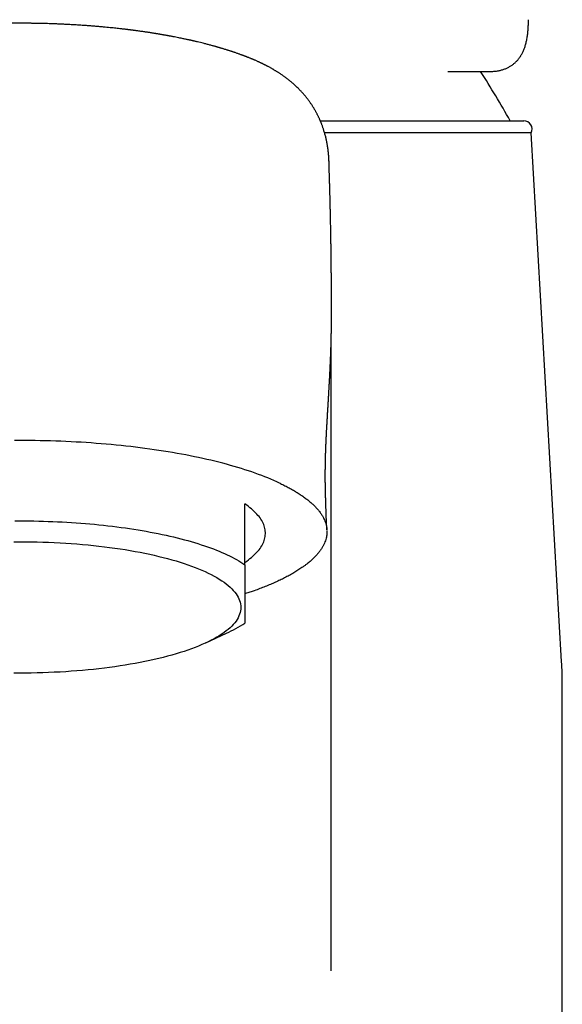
# Model space of a CAD drawing. Header units: millimetres. Extents: x 8 to 853, y 12 to 752.
# Tile 8 of 27: x 396 to 423, y 659 to 707. Entities that reach past the tile are written whole.
import ezdxf

# ---------------------------------------------------------------- set-up
doc = ezdxf.new("R2010")
doc.units = ezdxf.units.MM

msp = doc.modelspace()

# ---------------------------------------------------------------- linework, layer by layer
at = {"color": 7, "linetype": 'Continuous', "lineweight": 30}
for p, q in [((416.968, 704.835), (419.011, 704.835)), ((410.736, 702.426), (420.677, 702.426)), ((421.031, 701.839), (410.945, 701.839)), ((422.522, 676.001), (421.031, 701.839)), ((411.273, 693.482), (411.273, 693.418)), ((411.27, 660.883), (411.27, 691.803)), ((408.786, 684.698), (408.743, 684.718)), ((407.055, 680.728), (407.055, 683.695)), ((408.055, 682.269), (408.055, 682.339)), ((405.148, 676.908), (406.159, 677.377)), ((422.555, 629.626), (422.555, 674.849))]:
    msp.add_line(p, q, dxfattribs=at)
at = {"color": 7, "linetype": 'Continuous', "lineweight": 30, "flags": 128}
for points in [[(411.281, 692.96), (411.281, 693.02), (411.281, 693.176), (411.281, 693.336), (411.281, 693.482)], [(408.743, 684.718), (408.607, 684.781), (408.467, 684.844), (408.324, 684.905), (408.177, 684.966), (408.027, 685.026), (407.874, 685.086), (407.717, 685.144), (407.557, 685.202), (407.393, 685.259), (407.227, 685.316), (407.057, 685.371), (406.884, 685.426), (406.708, 685.479), (406.529, 685.532), (406.347, 685.584), (406.162, 685.635), (405.975, 685.685), (405.784, 685.734), (405.591, 685.782), (405.395, 685.829), (405.196, 685.876), (404.995, 685.921), (404.792, 685.965), (404.586, 686.008), (404.377, 686.05), (404.166, 686.091), (403.953, 686.131), (403.738, 686.17), (403.52, 686.208), (403.3, 686.245), (403.079, 686.28), (402.855, 686.315), (402.629, 686.348), (402.402, 686.381), (402.173, 686.412), (401.942, 686.442), (401.709, 686.471), (401.475, 686.498), (401.239, 686.525), (401.002, 686.55), (400.763, 686.574), (400.523, 686.597), (400.282, 686.619), (400.039, 686.639), (399.796, 686.659), (399.551, 686.677), (399.306, 686.694), (399.059, 686.709), (398.812, 686.724), (398.564, 686.737), (398.315, 686.749), (398.065, 686.759), (397.815, 686.769), (397.565, 686.777), (397.314, 686.784), (397.062, 686.79), (396.811, 686.794), (396.559, 686.797), (396.307, 686.799), (396.055, 686.8), (395.803, 686.799)], [(407.055, 680.842), (407.141, 680.902), (407.223, 680.963), (407.301, 681.024), (407.376, 681.085), (407.446, 681.147), (407.513, 681.209), (407.577, 681.271), (407.636, 681.334), (407.691, 681.397), (407.743, 681.461), (407.791, 681.524), (407.835, 681.588), (407.874, 681.652), (407.91, 681.717), (407.942, 681.781), (407.97, 681.846), (407.994, 681.911), (408.014, 681.976), (408.03, 682.041), (408.042, 682.106), (408.05, 682.171), (408.054, 682.236), (408.054, 682.301), (408.05, 682.366), (408.042, 682.432), (408.03, 682.497), (408.014, 682.562), (407.994, 682.627), (407.97, 682.691), (407.942, 682.756), (407.91, 682.821), (407.874, 682.885), (407.835, 682.949), (407.791, 683.013), (407.743, 683.077), (407.691, 683.14), (407.636, 683.203), (407.577, 683.266), (407.513, 683.328), (407.446, 683.39), (407.376, 683.452), (407.301, 683.513), (407.223, 683.574), (407.141, 683.635), (407.055, 683.695)], [(395.823, 682.87), (396.055, 682.87), (396.287, 682.87), (396.518, 682.868), (396.75, 682.864), (396.982, 682.86), (397.213, 682.854), (397.443, 682.847), (397.673, 682.838), (397.903, 682.828), (398.132, 682.817), (398.36, 682.804), (398.587, 682.79), (398.813, 682.775), (399.038, 682.758), (399.262, 682.741), (399.485, 682.722), (399.707, 682.701), (399.927, 682.68), (400.146, 682.657), (400.363, 682.633), (400.579, 682.607), (400.793, 682.581), (401.005, 682.553), (401.215, 682.524), (401.424, 682.493), (401.63, 682.462), (401.834, 682.429), (402.036, 682.396), (402.236, 682.361), (402.434, 682.324), (402.629, 682.287), (402.822, 682.249), (403.012, 682.209), (403.2, 682.169), (403.385, 682.127), (403.567, 682.085), (403.747, 682.041), (403.923, 681.996), (404.097, 681.951), (404.267, 681.904), (404.435, 681.856), (404.599, 681.807), (404.761, 681.758), (404.919, 681.707), (405.073, 681.656), (405.225, 681.604), (405.373, 681.551), (405.517, 681.497), (405.658, 681.442), (405.795, 681.386), (405.929, 681.33), (406.059, 681.273), (406.185, 681.215), (406.307, 681.156), (406.426, 681.097), (406.541, 681.037), (406.651, 680.977), (406.758, 680.915), (406.861, 680.854), (406.96, 680.791), (407.055, 680.728)], [(395.772, 681.851), (396.055, 681.852), (396.337, 681.851), (396.62, 681.848), (396.902, 681.842), (397.184, 681.835), (397.464, 681.825), (397.744, 681.813), (398.023, 681.798), (398.3, 681.782), (398.576, 681.763), (398.85, 681.743), (399.122, 681.72), (399.392, 681.695), (399.66, 681.668), (399.925, 681.639), (400.188, 681.608), (400.447, 681.575), (400.704, 681.539), (400.958, 681.502), (401.208, 681.463), (401.455, 681.422), (401.698, 681.379), (401.937, 681.334), (402.172, 681.287), (402.403, 681.239), (402.629, 681.188), (402.851, 681.136), (403.069, 681.083), (403.281, 681.027), (403.489, 680.97), (403.691, 680.911), (403.889, 680.851), (404.081, 680.79), (404.267, 680.726), (404.448, 680.662), (404.623, 680.596), (404.792, 680.528), (404.955, 680.46), (405.112, 680.39), (405.263, 680.319), (405.408, 680.246), (405.546, 680.173), (405.678, 680.099), (405.803, 680.023), (405.921, 679.947), (406.033, 679.87), (406.137, 679.791), (406.235, 679.713), (406.326, 679.633), (406.41, 679.553), (406.487, 679.472), (406.556, 679.39), (406.619, 679.308), (406.674, 679.226), (406.722, 679.143), (406.762, 679.06), (406.796, 678.976), (406.821, 678.893), (406.84, 678.809), (406.851, 678.725), (406.855, 678.641), (406.851, 678.556), (406.84, 678.472), (406.821, 678.389), (406.796, 678.305), (406.762, 678.221), (406.722, 678.138), (406.674, 678.055), (406.619, 677.973), (406.556, 677.891), (406.487, 677.809), (406.41, 677.728), (406.326, 677.648), (406.235, 677.568), (406.137, 677.49), (406.033, 677.411), (405.921, 677.334), (405.803, 677.258), (405.678, 677.182), (405.546, 677.108), (405.408, 677.035), (405.263, 676.962), (405.112, 676.891), (404.955, 676.821), (404.792, 676.753), (404.623, 676.685), (404.448, 676.619), (404.267, 676.555), (404.081, 676.492), (403.889, 676.43), (403.691, 676.37), (403.489, 676.311), (403.281, 676.254), (403.069, 676.198), (402.851, 676.145), (402.629, 676.093), (402.403, 676.042), (402.172, 675.994), (401.937, 675.947), (401.698, 675.902), (401.455, 675.859), (401.208, 675.818), (400.958, 675.779), (400.704, 675.742), (400.447, 675.707), (400.188, 675.673), (399.925, 675.642), (399.66, 675.613), (399.392, 675.586), (399.122, 675.561), (398.85, 675.538), (398.576, 675.518), (398.3, 675.499), (398.023, 675.483), (397.744, 675.468), (397.464, 675.456), (397.184, 675.446), (396.902, 675.439), (396.62, 675.433), (396.337, 675.43), (396.055, 675.429)], [(396.055, 675.429), (395.772, 675.43)]]:
    msp.add_lwpolyline(points, dxfattribs=at)
at = {"color": 7, "linetype": 'Continuous', "lineweight": 30}
for centre, radius, start, end in [((376.419, 677.931), 50, 29.3337, 32.5525), ((420.677, 702.026), 0.4, 332.1732, 90), ((403.502, 683.202), 6.402, 294.5187, 303.7067), ((402.555, 674.849), 20, 0, 3.3019)]:
    msp.add_arc(centre, radius, start, end, dxfattribs=at)
for points, knots in [([(407.343, 705.468), (407.325, 705.475), (407.291, 705.489), (407.244, 705.508), (407.203, 705.524), (407.17, 705.537), (407.142, 705.548), (407.117, 705.558), (407.092, 705.567), (407.066, 705.577), (407.036, 705.589), (407.003, 705.601), (406.969, 705.614), (406.938, 705.626), (406.901, 705.639), (406.856, 705.656), (406.801, 705.676), (406.741, 705.697), (406.675, 705.72), (406.61, 705.743), (406.549, 705.764), (406.496, 705.782), (406.449, 705.797), (406.401, 705.813), (406.352, 705.83), (406.297, 705.847), (406.24, 705.865), (406.18, 705.884), (406.115, 705.905), (406.049, 705.925), (405.984, 705.945), (405.924, 705.963), (405.868, 705.979), (405.818, 705.994), (405.772, 706.008), (405.728, 706.02), (405.682, 706.034), (405.63, 706.048), (405.572, 706.064), (405.477, 706.091), (405.347, 706.126), (405.182, 706.169), (405.026, 706.209), (404.876, 706.246), (404.763, 706.274), (404.674, 706.295), (404.618, 706.308), (404.569, 706.319), (404.529, 706.328), (404.5, 706.335), (404.479, 706.34), (404.461, 706.344), (404.441, 706.348), (404.418, 706.354), (404.391, 706.36), (404.361, 706.366), (404.319, 706.376), (404.263, 706.388), (404.192, 706.403), (404.115, 706.42), (404.031, 706.438), (403.933, 706.458), (403.817, 706.482), (403.684, 706.508), (403.57, 706.53), (403.483, 706.547), (403.428, 706.557), (403.381, 706.566), (403.341, 706.573), (403.31, 706.579), (403.285, 706.584), (403.261, 706.588), (403.234, 706.593), (403.199, 706.599), (403.154, 706.607), (403.099, 706.617), (403.04, 706.627), (402.98, 706.638), (402.924, 706.647), (402.866, 706.657), (402.808, 706.667), (402.75, 706.676), (402.696, 706.685), (402.642, 706.694), (402.584, 706.703), (402.518, 706.714), (402.445, 706.725), (402.369, 706.737), (402.288, 706.749), (402.204, 706.761), (402.114, 706.774), (402.019, 706.788), (401.922, 706.802), (401.83, 706.814), (401.746, 706.826), (401.675, 706.835), (401.616, 706.843), (401.567, 706.849), (401.527, 706.854), (401.495, 706.858), (401.47, 706.862), (401.448, 706.864), (401.42, 706.868), (401.379, 706.873), (401.326, 706.879), (401.267, 706.887), (401.205, 706.894), (401.142, 706.902), (401.077, 706.909), (401.01, 706.917), (400.922, 706.927), (400.812, 706.939), (400.679, 706.953), (400.539, 706.968), (400.39, 706.983), (400.23, 706.998), (400.057, 707.014), (399.872, 707.03), (399.678, 707.047), (399.475, 707.063), (399.265, 707.078), (399.043, 707.093), (398.81, 707.108), (398.565, 707.122), (398.331, 707.135), (398.115, 707.145), (397.924, 707.153), (397.743, 707.16), (397.573, 707.166), (397.412, 707.171), (397.257, 707.175), (397.108, 707.179), (396.965, 707.182), (396.851, 707.184), (396.763, 707.185), (396.701, 707.186), (396.647, 707.187), (396.605, 707.187), (396.575, 707.188), (396.552, 707.188), (396.525, 707.188), (396.49, 707.189), (396.446, 707.189), (396.382, 707.189), (396.297, 707.19), (396.189, 707.19), (396.086, 707.191), (395.992, 707.191), (395.913, 707.19), (395.836, 707.19), (395.766, 707.19), (395.707, 707.189), (395.657, 707.189), (395.617, 707.189), (395.587, 707.188), (395.565, 707.188), (395.537, 707.188), (395.495, 707.187), (395.437, 707.186), (395.367, 707.186), (395.285, 707.184), (395.189, 707.183), (395.081, 707.18), (394.961, 707.178), (394.829, 707.174), (394.688, 707.17), (394.542, 707.166), (394.348, 707.159), (394.107, 707.15), (393.825, 707.137), (393.552, 707.123), (393.289, 707.107), (393.036, 707.091), (392.785, 707.074), (392.53, 707.055), (392.268, 707.033), (392, 707.01), (391.779, 706.989), (391.606, 706.971), (391.482, 706.959), (391.357, 706.945), (391.235, 706.932), (391.118, 706.919), (391.013, 706.907), (390.926, 706.897), (390.855, 706.888), (390.798, 706.881), (390.749, 706.875), (390.707, 706.87), (390.67, 706.865), (390.634, 706.861), (390.594, 706.856), (390.546, 706.85), (390.492, 706.843), (390.361, 706.825), (390.158, 706.798), (389.934, 706.766), (389.755, 706.739), (389.617, 706.718), (389.47, 706.694), (389.34, 706.673), (389.232, 706.655), (389.15, 706.641), (389.075, 706.628), (389.008, 706.617), (388.95, 706.606), (388.892, 706.596), (388.832, 706.585), (388.766, 706.573), (388.696, 706.56), (388.621, 706.546), (388.54, 706.53), (388.451, 706.513), (388.356, 706.494), (388.218, 706.467), (388.042, 706.43), (387.879, 706.395), (387.769, 706.371), (387.712, 706.358), (387.662, 706.347), (387.619, 706.337), (387.583, 706.329), (387.549, 706.321), (387.514, 706.313), (387.474, 706.304), (387.427, 706.293), (387.368, 706.279), (387.298, 706.262), (387.217, 706.242), (387.142, 706.224), (387.073, 706.206), (387.011, 706.191), (386.947, 706.174), (386.885, 706.158), (386.828, 706.143), (386.779, 706.13), (386.738, 706.119), (386.703, 706.11), (386.666, 706.1), (386.624, 706.088), (386.573, 706.074), (386.516, 706.058), (386.456, 706.042), (386.396, 706.025), (386.33, 706.006), (386.258, 705.984), (386.179, 705.961), (386.106, 705.939), (386.034, 705.917), (385.96, 705.894), (385.877, 705.868), (385.798, 705.843), (385.729, 705.82), (385.674, 705.802), (385.622, 705.785), (385.573, 705.768), (385.524, 705.751), (385.481, 705.736), (385.442, 705.723), (385.404, 705.71), (385.362, 705.695), (385.319, 705.679), (385.277, 705.664), (385.238, 705.65), (385.202, 705.637), (385.166, 705.624), (385.129, 705.61), (385.089, 705.595), (385.053, 705.581), (385.024, 705.57), (385.002, 705.561), (384.983, 705.554), (384.962, 705.546), (384.935, 705.535), (384.903, 705.522), (384.863, 705.507), (384.817, 705.488), (384.784, 705.475), (384.766, 705.468)], [0, 0, 0, 0, 0.003297, 0.006147, 0.008552, 0.010511, 0.012025, 0.013586, 0.015011, 0.016381, 0.018169, 0.020286, 0.022292, 0.024076, 0.025747, 0.028724, 0.031875, 0.035288, 0.03904, 0.043172, 0.046247, 0.049357, 0.052036, 0.054219, 0.057267, 0.06029, 0.06325, 0.066578, 0.070141, 0.073904, 0.077211, 0.080523, 0.083517, 0.086167, 0.088546, 0.090685, 0.093112, 0.095822, 0.098827, 0.102132, 0.110587, 0.11882, 0.12724, 0.133963, 0.14108, 0.143983, 0.146841, 0.149254, 0.151185, 0.1525, 0.153432, 0.154207, 0.155149, 0.156262, 0.157544, 0.158997, 0.16062, 0.163571, 0.166954, 0.170643, 0.174558, 0.178696, 0.184455, 0.190596, 0.19712, 0.199954, 0.202459, 0.204598, 0.206372, 0.207779, 0.208806, 0.209762, 0.210976, 0.212449, 0.21454, 0.216998, 0.219754, 0.222408, 0.224893, 0.227208, 0.230043, 0.232575, 0.234807, 0.237079, 0.23964, 0.24249, 0.245628, 0.249055, 0.252413, 0.256009, 0.259847, 0.263925, 0.26818, 0.272111, 0.27561, 0.278675, 0.281059, 0.283092, 0.284775, 0.286108, 0.287091, 0.287863, 0.288801, 0.290637, 0.292921, 0.295403, 0.297953, 0.300571, 0.303258, 0.306012, 0.308835, 0.314045, 0.319471, 0.325114, 0.331112, 0.337577, 0.344508, 0.351904, 0.359761, 0.367654, 0.375959, 0.384673, 0.393795, 0.403326, 0.41327, 0.421054, 0.428431, 0.435403, 0.44197, 0.448134, 0.453895, 0.459869, 0.465336, 0.470297, 0.472982, 0.47541, 0.477482, 0.479199, 0.480146, 0.480937, 0.481885, 0.483221, 0.484945, 0.486962, 0.490568, 0.494709, 0.499388, 0.502333, 0.505452, 0.508528, 0.511196, 0.513452, 0.515297, 0.516945, 0.518024, 0.518706, 0.519497, 0.521264, 0.523487, 0.526166, 0.529301, 0.532969, 0.53711, 0.541723, 0.546807, 0.552352, 0.557993, 0.56355, 0.574855, 0.585801, 0.596392, 0.606631, 0.616524, 0.626072, 0.636256, 0.646691, 0.657376, 0.668307, 0.673294, 0.67833, 0.683413, 0.688538, 0.693358, 0.697679, 0.701502, 0.704151, 0.706494, 0.708531, 0.710262, 0.711742, 0.713121, 0.714799, 0.716775, 0.71905, 0.721594, 0.733164, 0.744718, 0.750212, 0.756153, 0.762544, 0.769387, 0.773151, 0.776824, 0.780146, 0.783117, 0.785737, 0.788005, 0.790862, 0.793813, 0.796885, 0.800261, 0.803976, 0.80803, 0.812424, 0.81698, 0.827077, 0.837022, 0.840065, 0.842801, 0.845199, 0.847258, 0.848977, 0.850429, 0.852094, 0.854062, 0.856334, 0.85891, 0.862675, 0.866653, 0.870825, 0.87383, 0.876928, 0.880119, 0.883371, 0.886315, 0.888808, 0.890904, 0.892604, 0.894176, 0.896463, 0.899148, 0.902103, 0.905316, 0.908485, 0.911452, 0.915709, 0.919999, 0.9239, 0.927525, 0.931517, 0.936057, 0.941068, 0.944374, 0.94752, 0.950311, 0.952959, 0.955819, 0.958512, 0.960356, 0.962442, 0.964912, 0.967544, 0.96996, 0.972157, 0.974225, 0.976215, 0.97837, 0.980823, 0.983088, 0.984866, 0.985897, 0.986999, 0.988192, 0.989722, 0.991667, 0.994028, 0.996805, 1, 1, 1, 1]), ([(420.882, 706.84), (420.885, 706.883), (420.891, 706.961), (420.894, 707.039), (420.896, 707.074)], [0, 0, 0, 0, 0.553002, 1, 1, 1, 1]), ([(420.896, 707.074), (420.896, 707.075), (420.898, 707.115), (420.9, 707.19), (420.902, 707.286), (420.902, 707.343), (420.901, 707.365)], [0, 0, 0, 0, 0.0148898, 0.3911708, 0.7684352, 1, 1, 1, 1]), ([(419.012, 704.835), (419.017, 704.835), (419.054, 704.834), (419.121, 704.837), (419.214, 704.842), (419.303, 704.851), (419.389, 704.863), (419.472, 704.878), (419.553, 704.897), (419.632, 704.918), (419.707, 704.943), (419.78, 704.97), (419.85, 705), (419.918, 705.033), (419.984, 705.069), (420.047, 705.108), (420.108, 705.149), (420.166, 705.193), (420.222, 705.239), (420.276, 705.288), (420.327, 705.34), (420.376, 705.394), (420.423, 705.451), (420.468, 705.511), (420.511, 705.574), (420.552, 705.64), (420.59, 705.709), (420.627, 705.78), (420.661, 705.855), (420.693, 705.933), (420.722, 706.014), (420.75, 706.098), (420.775, 706.186), (420.798, 706.277), (420.818, 706.372), (420.837, 706.471), (420.853, 706.573), (420.866, 706.678), (420.876, 706.767), (420.88, 706.822), (420.881, 706.84)], [0, 0, 0, 0, 0.004794, 0.035334, 0.065419, 0.094866, 0.123398, 0.151648, 0.179309, 0.206407, 0.232986, 0.259092, 0.284784, 0.310119, 0.335159, 0.359969, 0.384611, 0.409154, 0.433317, 0.457568, 0.481966, 0.506555, 0.531383, 0.556492, 0.581922, 0.607708, 0.63388, 0.660458, 0.687454, 0.714866, 0.742676, 0.771024, 0.800143, 0.829839, 0.860051, 0.890704, 0.921712, 0.95299, 0.984456, 1, 1, 1, 1]), ([(411.163, 700.402), (411.162, 700.414), (411.162, 700.437), (411.16, 700.469), (411.159, 700.496), (411.158, 700.52), (411.157, 700.541), (411.155, 700.571), (411.153, 700.611), (411.15, 700.659), (411.146, 700.705), (411.143, 700.746), (411.14, 700.786), (411.136, 700.824), (411.133, 700.857), (411.13, 700.886), (411.127, 700.914), (411.123, 700.945), (411.119, 700.979), (411.115, 701.016), (411.109, 701.056), (411.104, 701.096), (411.098, 701.136), (411.092, 701.175), (411.085, 701.216), (411.078, 701.261), (411.07, 701.307), (411.061, 701.353), (411.053, 701.397), (411.043, 701.442), (411.033, 701.492), (411.021, 701.544), (411, 701.636), (410.966, 701.766), (410.928, 701.898), (410.897, 701.994), (410.877, 702.053), (410.857, 702.113), (410.836, 702.172), (410.814, 702.229), (410.793, 702.284), (410.774, 702.332), (410.756, 702.375), (410.739, 702.416), (410.72, 702.46), (410.7, 702.505), (410.679, 702.553), (410.655, 702.602), (410.63, 702.655), (410.604, 702.707), (410.578, 702.759), (410.551, 702.809), (410.525, 702.859), (410.497, 702.908), (410.472, 702.953), (410.447, 702.995), (410.425, 703.033), (410.401, 703.072), (410.376, 703.113), (410.348, 703.157), (410.316, 703.207), (410.281, 703.258), (410.244, 703.312), (410.207, 703.365), (410.168, 703.418), (410.126, 703.474), (410.085, 703.527), (410.046, 703.577), (410.009, 703.622), (409.971, 703.668), (409.93, 703.716), (409.885, 703.767), (409.84, 703.818), (409.792, 703.87), (409.739, 703.926), (409.679, 703.987), (409.614, 704.051), (409.546, 704.116), (409.478, 704.178), (409.409, 704.239), (409.345, 704.295), (409.284, 704.346), (409.228, 704.391), (409.172, 704.436), (409.115, 704.48), (409.062, 704.52), (409.012, 704.557), (408.962, 704.593), (408.909, 704.631), (408.851, 704.672), (408.793, 704.711), (408.738, 704.747), (408.69, 704.778), (408.644, 704.807), (408.601, 704.834), (408.558, 704.861), (408.509, 704.89), (408.456, 704.922), (408.396, 704.957), (408.338, 704.99), (408.278, 705.023), (408.222, 705.054), (408.177, 705.078), (408.144, 705.096), (408.12, 705.108), (408.094, 705.122), (408.07, 705.134), (408.05, 705.144), (408.033, 705.153), (408.016, 705.162), (407.994, 705.173), (407.969, 705.185), (407.945, 705.197), (407.918, 705.21), (407.886, 705.226), (407.848, 705.244), (407.808, 705.263), (407.769, 705.282), (407.725, 705.302), (407.674, 705.325), (407.612, 705.353), (407.563, 705.375), (407.528, 705.39), (407.509, 705.398), (407.491, 705.406), (407.472, 705.414), (407.45, 705.423), (407.421, 705.435), (407.385, 705.45), (407.358, 705.462), (407.343, 705.468)], [0, 0, 0, 0, 0.008135, 0.015305, 0.021505, 0.026732, 0.031039, 0.03522, 0.045603, 0.056789, 0.065316, 0.073871, 0.082109, 0.089528, 0.096127, 0.101487, 0.106775, 0.112437, 0.118946, 0.126103, 0.133494, 0.141466, 0.148672, 0.155493, 0.162745, 0.171182, 0.179624, 0.187622, 0.19525, 0.203087, 0.211702, 0.221037, 0.230463, 0.259464, 0.287734, 0.297878, 0.307965, 0.318002, 0.327999, 0.337949, 0.347229, 0.355686, 0.362244, 0.369211, 0.376731, 0.384421, 0.39241, 0.400983, 0.409734, 0.418882, 0.427337, 0.435652, 0.443881, 0.452034, 0.460121, 0.466435, 0.472717, 0.47906, 0.485784, 0.49331, 0.501164, 0.510501, 0.519387, 0.528266, 0.537274, 0.546943, 0.556789, 0.565122, 0.572805, 0.580415, 0.589512, 0.598656, 0.607856, 0.617179, 0.627343, 0.63877, 0.651766, 0.664092, 0.676395, 0.688674, 0.700929, 0.710541, 0.720139, 0.729723, 0.739293, 0.748486, 0.756267, 0.764043, 0.772584, 0.782104, 0.79225, 0.800179, 0.807697, 0.814883, 0.821631, 0.827479, 0.834566, 0.844134, 0.851433, 0.861764, 0.86971, 0.878206, 0.88633, 0.889305, 0.892773, 0.896733, 0.900418, 0.903209, 0.90522, 0.907583, 0.910735, 0.914517, 0.918007, 0.921058, 0.925856, 0.931414, 0.937166, 0.942712, 0.947564, 0.955184, 0.963814, 0.972796, 0.975434, 0.97796, 0.980366, 0.982654, 0.985448, 0.98927, 0.99412, 1, 1, 1, 1]), ([(411.164, 700.36), (411.164, 700.364), (411.164, 700.382), (411.162, 700.4), (411.16, 700.413)], [0, 0, 0, 0, 0.218991, 1, 1, 1, 1]), ([(411.28, 693.418), (411.28, 693.426), (411.28, 693.443), (411.28, 693.47), (411.28, 693.497), (411.28, 693.522), (411.28, 693.547), (411.28, 693.567), (411.28, 693.593), (411.28, 693.628), (411.28, 693.675), (411.28, 693.722), (411.28, 693.77), (411.28, 693.819), (411.28, 693.87), (411.28, 693.924), (411.28, 693.983), (411.279, 694.05), (411.279, 694.124), (411.279, 694.195), (411.279, 694.26), (411.279, 694.313), (411.278, 694.36), (411.278, 694.405), (411.278, 694.455), (411.278, 694.514), (411.277, 694.582), (411.277, 694.659), (411.276, 694.736), (411.276, 694.806), (411.275, 694.866), (411.275, 694.92), (411.275, 694.974), (411.274, 695.027), (411.274, 695.08), (411.273, 695.133), (411.273, 695.189), (411.272, 695.245), (411.272, 695.307), (411.271, 695.372), (411.27, 695.444), (411.27, 695.523), (411.269, 695.608), (411.268, 695.695), (411.267, 695.783), (411.266, 695.871), (411.264, 695.957), (411.264, 696.032), (411.263, 696.092), (411.262, 696.137), (411.262, 696.177), (411.261, 696.218), (411.26, 696.27), (411.259, 696.339), (411.258, 696.421), (411.257, 696.513), (411.255, 696.604), (411.254, 696.694), (411.252, 696.783), (411.251, 696.87), (411.249, 696.951), (411.248, 697.022), (411.247, 697.075), (411.246, 697.112), (411.246, 697.137), (411.246, 697.158), (411.245, 697.184), (411.244, 697.218), (411.244, 697.263), (411.242, 697.329), (411.241, 697.411), (411.239, 697.502), (411.237, 697.585), (411.235, 697.667), (411.233, 697.752), (411.232, 697.832), (411.23, 697.903), (411.229, 697.959), (411.228, 698.007), (411.227, 698.044), (411.226, 698.071), (411.226, 698.096), (411.225, 698.126), (411.224, 698.164), (411.223, 698.209), (411.222, 698.262), (411.22, 698.322), (411.219, 698.385), (411.217, 698.45), (411.215, 698.515), (411.214, 698.582), (411.212, 698.648), (411.21, 698.715), (411.209, 698.782), (411.207, 698.847), (411.205, 698.903), (411.204, 698.947), (411.203, 698.979), (411.202, 699.005), (411.202, 699.03), (411.201, 699.057), (411.2, 699.092), (411.199, 699.134), (411.197, 699.197), (411.195, 699.275), (411.192, 699.366), (411.19, 699.451), (411.187, 699.534), (411.184, 699.622), (411.182, 699.703), (411.18, 699.773), (411.178, 699.827), (411.177, 699.873), (411.175, 699.911), (411.174, 699.95), (411.173, 699.999), (411.171, 700.06), (411.168, 700.129), (411.166, 700.201), (411.164, 700.271), (411.162, 700.324), (411.161, 700.354), (411.161, 700.36)], [0, 0, 0, 0, 0.006543, 0.01379, 0.019621, 0.024142, 0.027851, 0.031246, 0.034333, 0.040398, 0.04784, 0.055203, 0.061625, 0.068931, 0.076533, 0.083917, 0.092153, 0.102094, 0.112726, 0.123467, 0.132623, 0.140126, 0.146487, 0.152345, 0.159408, 0.167748, 0.177385, 0.188332, 0.20049, 0.210173, 0.218279, 0.225981, 0.2335, 0.241002, 0.248614, 0.25629, 0.263597, 0.272111, 0.280509, 0.289798, 0.299992, 0.311091, 0.323595, 0.336109, 0.348587, 0.361029, 0.373434, 0.385268, 0.393045, 0.399406, 0.404373, 0.409884, 0.417207, 0.426341, 0.43933, 0.452493, 0.465507, 0.47837, 0.491083, 0.503423, 0.515399, 0.525594, 0.533758, 0.538109, 0.541539, 0.544116, 0.547493, 0.552384, 0.55879, 0.566604, 0.580748, 0.593675, 0.605383, 0.61643, 0.628575, 0.641948, 0.650404, 0.658914, 0.665847, 0.671009, 0.674447, 0.677504, 0.681719, 0.68709, 0.69362, 0.701159, 0.709814, 0.718965, 0.728149, 0.737556, 0.746997, 0.756473, 0.765985, 0.775531, 0.785109, 0.793738, 0.799368, 0.803919, 0.807391, 0.810375, 0.81431, 0.819264, 0.825235, 0.832081, 0.846006, 0.858872, 0.870679, 0.882113, 0.894577, 0.908113, 0.916593, 0.924599, 0.931068, 0.935996, 0.940951, 0.947768, 0.956861, 0.967353, 0.977479, 0.987304, 0.997443, 1, 1, 1, 1]), ([(411.058, 682.431), (411.058, 682.434), (411.057, 682.453), (411.055, 682.485), (411.053, 682.523), (411.051, 682.553), (411.049, 682.585), (411.047, 682.624), (411.045, 682.67), (411.043, 682.714), (411.041, 682.758), (411.039, 682.801), (411.036, 682.847), (411.034, 682.902), (411.032, 682.964), (411.029, 683.026), (411.027, 683.089), (411.025, 683.153), (411.022, 683.218), (411.02, 683.278), (411.018, 683.335), (411.017, 683.389), (411.015, 683.442), (411.013, 683.495), (411.012, 683.545), (411.01, 683.591), (411.009, 683.631), (411.008, 683.668), (411.007, 683.702), (411.006, 683.731), (411.005, 683.757), (411.004, 683.783), (411.003, 683.81), (411.002, 683.836), (411.002, 683.859), (411.001, 683.88), (411, 683.905), (410.999, 683.939), (410.998, 683.975), (410.997, 684.01), (410.995, 684.044), (410.994, 684.081), (410.993, 684.123), (410.992, 684.167), (410.991, 684.204), (410.99, 684.234), (410.989, 684.263), (410.989, 684.295), (410.988, 684.328), (410.987, 684.354), (410.987, 684.376), (410.987, 684.398), (410.986, 684.424), (410.985, 684.457), (410.985, 684.493), (410.984, 684.53), (410.984, 684.567), (410.983, 684.605), (410.983, 684.646), (410.982, 684.686), (410.982, 684.722), (410.981, 684.758), (410.981, 684.798), (410.981, 684.843), (410.981, 684.887), (410.98, 684.925), (410.98, 684.973), (410.98, 685.038), (410.98, 685.112), (410.98, 685.188), (410.981, 685.254), (410.981, 685.33), (410.982, 685.407), (410.982, 685.49), (410.984, 685.57), (410.985, 685.645), (410.986, 685.728), (410.988, 685.807), (410.99, 685.889), (410.991, 685.954), (410.993, 686.006), (410.993, 686.04), (410.994, 686.07), (410.995, 686.1), (410.996, 686.135), (410.997, 686.174), (410.999, 686.217), (411, 686.26), (411.001, 686.3), (411.003, 686.337), (411.004, 686.372), (411.005, 686.404), (411.006, 686.437), (411.008, 686.473), (411.009, 686.51), (411.011, 686.545), (411.012, 686.574), (411.013, 686.598), (411.014, 686.62), (411.015, 686.641), (411.015, 686.664), (411.017, 686.689), (411.018, 686.719), (411.019, 686.752), (411.021, 686.785), (411.022, 686.819), (411.024, 686.853), (411.026, 686.891), (411.028, 686.932), (411.03, 686.977), (411.032, 687.022), (411.034, 687.064), (411.036, 687.102), (411.038, 687.14), (411.04, 687.188), (411.043, 687.244), (411.046, 687.302), (411.049, 687.357), (411.052, 687.414), (411.056, 687.485), (411.061, 687.566), (411.066, 687.658), (411.071, 687.751), (411.077, 687.842), (411.082, 687.935), (411.087, 688.024), (411.093, 688.111), (411.098, 688.198), (411.103, 688.281), (411.108, 688.361), (411.113, 688.448), (411.118, 688.531), (411.122, 688.602), (411.125, 688.651), (411.127, 688.685), (411.129, 688.716), (411.131, 688.746), (411.133, 688.779), (411.135, 688.813), (411.136, 688.842), (411.138, 688.865), (411.139, 688.886), (411.14, 688.912), (411.142, 688.94), (411.144, 688.967), (411.145, 688.99), (411.146, 689.012), (411.148, 689.035), (411.15, 689.074), (411.153, 689.125), (411.157, 689.192), (411.16, 689.259), (411.164, 689.32), (411.167, 689.382), (411.171, 689.451), (411.176, 689.537), (411.181, 689.625), (411.186, 689.72), (411.191, 689.814), (411.196, 689.91), (411.201, 690.001), (411.204, 690.072), (411.207, 690.123), (411.209, 690.154), (411.21, 690.184), (411.212, 690.215), (411.213, 690.249), (411.215, 690.282), (411.216, 690.309), (411.217, 690.331), (411.218, 690.352), (411.219, 690.377), (411.221, 690.405), (411.222, 690.433), (411.223, 690.458), (411.224, 690.479), (411.225, 690.499), (411.226, 690.52), (411.227, 690.544), (411.228, 690.57), (411.229, 690.595), (411.23, 690.617), (411.231, 690.637), (411.232, 690.655), (411.233, 690.677), (411.234, 690.702), (411.235, 690.73), (411.236, 690.756), (411.237, 690.778), (411.238, 690.799), (411.239, 690.82), (411.24, 690.844), (411.241, 690.87), (411.242, 690.895), (411.243, 690.918), (411.244, 690.937), (411.244, 690.957), (411.245, 690.978), (411.246, 691.004), (411.247, 691.032), (411.248, 691.058), (411.249, 691.081), (411.25, 691.102), (411.25, 691.123), (411.252, 691.161), (411.254, 691.214), (411.256, 691.283), (411.258, 691.349), (411.26, 691.413), (411.261, 691.465), (411.263, 691.506), (411.264, 691.541), (411.265, 691.578), (411.266, 691.618), (411.267, 691.659), (411.268, 691.699), (411.268, 691.735), (411.269, 691.768), (411.27, 691.796), (411.27, 691.822), (411.271, 691.848), (411.271, 691.874), (411.272, 691.9), (411.272, 691.926), (411.273, 691.954), (411.274, 691.983), (411.274, 692.013), (411.275, 692.041), (411.275, 692.067), (411.275, 692.089), (411.276, 692.109), (411.276, 692.127), (411.276, 692.145), (411.276, 692.164), (411.277, 692.186), (411.277, 692.21), (411.277, 692.235), (411.278, 692.259), (411.278, 692.279), (411.278, 692.295), (411.278, 692.31), (411.278, 692.326), (411.278, 692.346), (411.279, 692.371), (411.279, 692.396), (411.279, 692.42), (411.279, 692.443), (411.279, 692.462), (411.28, 692.48), (411.28, 692.498), (411.28, 692.514), (411.28, 692.524), (411.28, 692.528)], [0, 0, 0, 0, 0.000727, 0.00442, 0.007352, 0.009524, 0.011185, 0.014732, 0.018535, 0.021738, 0.024969, 0.028471, 0.03174, 0.035689, 0.040959, 0.045888, 0.0498, 0.055129, 0.06031, 0.064503, 0.068552, 0.073093, 0.076552, 0.080459, 0.08469, 0.087829, 0.09059, 0.093454, 0.095908, 0.098055, 0.099985, 0.101581, 0.103661, 0.105852, 0.107446, 0.108534, 0.110509, 0.11312, 0.116034, 0.118653, 0.121018, 0.12381, 0.12743, 0.130987, 0.134239, 0.136312, 0.138209, 0.140991, 0.143824, 0.14581, 0.147176, 0.148843, 0.150886, 0.153294, 0.156553, 0.159446, 0.162128, 0.165147, 0.168459, 0.171899, 0.174723, 0.177038, 0.18024, 0.184181, 0.187703, 0.19064, 0.193229, 0.199181, 0.205982, 0.211089, 0.217288, 0.222015, 0.229365, 0.235982, 0.242211, 0.248937, 0.254798, 0.262568, 0.268603, 0.275369, 0.278779, 0.281577, 0.283869, 0.28637, 0.289227, 0.292549, 0.296358, 0.300025, 0.303458, 0.306648, 0.30956, 0.312155, 0.314902, 0.317917, 0.321404, 0.324456, 0.326915, 0.328842, 0.330707, 0.332599, 0.334381, 0.336513, 0.339087, 0.342109, 0.345167, 0.347753, 0.35088, 0.354093, 0.357678, 0.361572, 0.365758, 0.369544, 0.37265, 0.375865, 0.379654, 0.385274, 0.390643, 0.395245, 0.399906, 0.405709, 0.414408, 0.421644, 0.430601, 0.43931, 0.446608, 0.456016, 0.463347, 0.471536, 0.478724, 0.486518, 0.49348, 0.502445, 0.509449, 0.513038, 0.516313, 0.518943, 0.521479, 0.5247, 0.528347, 0.53114, 0.533018, 0.53484, 0.53729, 0.540214, 0.542832, 0.545035, 0.546928, 0.549117, 0.5517, 0.558298, 0.563918, 0.57116, 0.577473, 0.582411, 0.589652, 0.597963, 0.608185, 0.616478, 0.627287, 0.637109, 0.646496, 0.656051, 0.659833, 0.663114, 0.66607, 0.669371, 0.673182, 0.677308, 0.679963, 0.682208, 0.684471, 0.687017, 0.690202, 0.693795, 0.696437, 0.698641, 0.700771, 0.703022, 0.705781, 0.708987, 0.711835, 0.714336, 0.71639, 0.718461, 0.720729, 0.723647, 0.727209, 0.730274, 0.732768, 0.735061, 0.737329, 0.74013, 0.743431, 0.746585, 0.749229, 0.75146, 0.753613, 0.756095, 0.759292, 0.763019, 0.766274, 0.768962, 0.771387, 0.774005, 0.776821, 0.785565, 0.794353, 0.803144, 0.811666, 0.819537, 0.824096, 0.828869, 0.834066, 0.839696, 0.845596, 0.851659, 0.857191, 0.861937, 0.866102, 0.870145, 0.874088, 0.878067, 0.882136, 0.886551, 0.890739, 0.895591, 0.900841, 0.905627, 0.909882, 0.913632, 0.917143, 0.920298, 0.923295, 0.926539, 0.930424, 0.934954, 0.939968, 0.944278, 0.948038, 0.951246, 0.953901, 0.956448, 0.960789, 0.965793, 0.971239, 0.976334, 0.981006, 0.985416, 0.989086, 0.993076, 0.997389, 1, 1, 1, 1]), ([(411.28, 692.552), (411.28, 692.617), (411.281, 692.771), (411.281, 692.891), (411.281, 692.96)], [0, 0, 0, 0, 0.420697, 1, 1, 1, 1]), ([(408.786, 684.698), (408.861, 684.662), (409.01, 684.589), (409.221, 684.478), (409.423, 684.365), (409.613, 684.25), (409.793, 684.133), (409.963, 684.015), (410.122, 683.894), (410.269, 683.772), (410.404, 683.648), (410.53, 683.521), (410.645, 683.388), (410.749, 683.252), (410.838, 683.114), (410.91, 682.981), (410.967, 682.851), (411.009, 682.725), (411.039, 682.598), (411.055, 682.5), (411.056, 682.444), (411.057, 682.43)], [0, 0, 0, 0, 0.053322, 0.106676, 0.16004, 0.213393, 0.266714, 0.320859, 0.375039, 0.42923, 0.483409, 0.537553, 0.595961, 0.654398, 0.712835, 0.771243, 0.824029, 0.876826, 0.929612, 0.983197, 1, 1, 1, 1]), ([(411.058, 682.404), (411.059, 682.384), (411.063, 682.32), (411.056, 682.225), (411.041, 682.117), (411.019, 682.012), (410.985, 681.899), (410.938, 681.777), (410.879, 681.655), (410.809, 681.535), (410.729, 681.414), (410.632, 681.289), (410.519, 681.159), (410.386, 681.024), (410.239, 680.89), (410.096, 680.773), (409.961, 680.67), (409.82, 680.569), (409.648, 680.455), (409.443, 680.329), (409.225, 680.205), (409.001, 680.086), (408.774, 679.974), (408.544, 679.868), (408.303, 679.763), (408.051, 679.659), (407.788, 679.557), (407.537, 679.466), (407.302, 679.385), (407.149, 679.333), (407.064, 679.307), (407.055, 679.304)], [0, 0, 0, 0, 0.018222, 0.055947, 0.084377, 0.112807, 0.148835, 0.18489, 0.220959, 0.257028, 0.293083, 0.329112, 0.370394, 0.411697, 0.452999, 0.494282, 0.522098, 0.549913, 0.591091, 0.632289, 0.673487, 0.714666, 0.751852, 0.789047, 0.826233, 0.863962, 0.901698, 0.939426, 0.967857, 0.996287, 1, 1, 1, 1]), ([(407.055, 680.728), (407.055, 680.676), (407.055, 680.561), (407.055, 680.39), (407.055, 680.213), (407.055, 680.041), (407.055, 679.874), (407.055, 679.713), (407.055, 679.558), (407.055, 679.409), (407.055, 679.265), (407.055, 679.127), (407.055, 678.996), (407.055, 678.872), (407.055, 678.754), (407.055, 678.644), (407.055, 678.541), (407.055, 678.445), (407.055, 678.354), (407.055, 678.269), (407.055, 678.19), (407.055, 678.118), (407.055, 678.055), (407.055, 677.999), (407.055, 677.951), (407.055, 677.909), (407.055, 677.887), (407.055, 677.876)], [0, 0, 0, 0, 0.032291, 0.070782, 0.109273, 0.147801, 0.18633, 0.224985, 0.263641, 0.302347, 0.341052, 0.380324, 0.419596, 0.458929, 0.498262, 0.537782, 0.577302, 0.616885, 0.656467, 0.699251, 0.742035, 0.784888, 0.827741, 0.87078, 0.913819, 0.956909, 1, 1, 1, 1])]:
    msp.add_open_spline(points, degree=3, knots=knots, dxfattribs=at)

doc.saveas('drawing.dxf')
